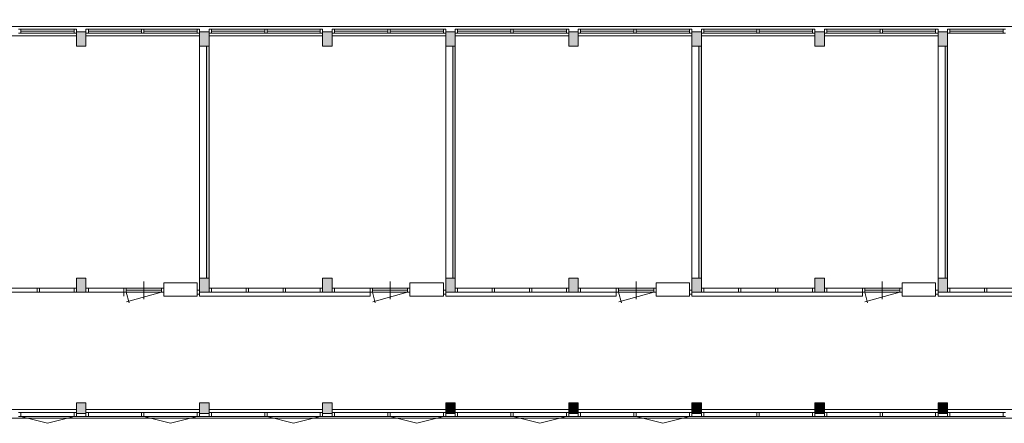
# Model space of a CAD drawing. Header units: millimetres. Extents: x 755778 to 1537169, y 90093 to 392038.
# Tile 110 of 134: x 1183206 to 1211206, y 171496 to 182976. Entities that reach past the tile are written whole.
import ezdxf

# ---------------------------------------------------------------- set-up
doc = ezdxf.new("R2010")
doc.units = ezdxf.units.MM
doc.layers.add('NIV 2OS', color=7, linetype='Continuous')

msp = doc.modelspace()

# ---------------------------------------------------------------- hatches: boundary and pattern name
at = {"layer": 'NIV 2OS', "lineweight": 5, "true_color": 0x9ea0a1}
h = msp.add_hatch(color=253, dxfattribs=at)
h.paths.add_polyline_path([(1209321.2, 182625.7), (1209591.2, 182625.7), (1209591.2, 182225.7), (1209321.2, 182225.7)])
h.paths.add_polyline_path([(1205821.2, 182625.7), (1206091.2, 182625.7), (1206091.2, 182225.7), (1205821.2, 182225.7)])
h.paths.add_polyline_path([(1202321.2, 182625.7), (1202591.2, 182625.7), (1202591.2, 182225.7), (1202321.2, 182225.7)])
h.paths.add_polyline_path([(1198821.2, 182625.7), (1199091.2, 182625.7), (1199091.2, 182225.7), (1198821.2, 182225.7)])
h.paths.add_polyline_path([(1195321.2, 182625.7), (1195591.2, 182625.7), (1195591.2, 182225.7), (1195321.2, 182225.7)])
h.paths.add_polyline_path([(1191821.2, 182625.7), (1192091.2, 182625.7), (1192091.2, 182225.7), (1191821.2, 182225.7)])
h.paths.add_polyline_path([(1188321.2, 182625.7), (1188591.2, 182625.7), (1188591.2, 182225.7), (1188321.2, 182225.7)])
h.paths.add_polyline_path([(1184821.2, 182625.7), (1185091.2, 182625.7), (1185091.2, 182225.7), (1184821.2, 182225.7)])
h.paths.add_polyline_path([(1181321.2, 182625.7), (1181591.2, 182625.7), (1181591.2, 182225.7), (1181321.2, 182225.7)])
h.paths.add_polyline_path([(1177821.2, 182625.7), (1178091.2, 182625.7), (1178091.2, 182225.7), (1177821.2, 182225.7)])
h.paths.add_polyline_path([(1174321.2, 182625.7), (1174591.2, 182625.7), (1174591.2, 182225.7), (1174321.2, 182225.7)])
h.paths.add_polyline_path([(1167063.7, 182625.7), (1167848.7, 182625.7), (1167848.7, 182225.7), (1167063.7, 182225.7)])
h.paths.add_polyline_path([(1160341.2, 182625.7), (1164711.2, 182625.7), (1164711.2, 182225.7), (1160341.2, 182225.7)])
h.paths.add_polyline_path([(1171111.2, 182625.7), (1171381.2, 182625.7), (1171381.2, 182225.7), (1171111.2, 182225.7)])
h.paths.add_polyline_path([(1170206.2, 182625.7), (1171091.2, 182625.7), (1171091.2, 182225.7), (1170206.2, 182225.7)])
h.paths.add_polyline_path([(1164106.2, 182645.7), (1164106.2, 182975.7), (1163506.2, 182975.7), (1163506.2, 182645.7)])
for points in [[(1188591.2, 182225.7), (1188521.2, 182225.7), (1188521.2, 175625.7), (1188591.2, 175625.7)], [(1195591.2, 182225.7), (1195521.2, 182225.7), (1195521.2, 175625.7), (1195591.2, 175625.7)], [(1202591.2, 182225.7), (1202521.2, 182225.7), (1202521.2, 175625.7), (1202591.2, 175625.7)], [(1209591.2, 182225.7), (1209521.2, 182225.7), (1209521.2, 175625.7), (1209591.2, 175625.7)], [(1195591.2, 175625.7), (1195321.2, 175625.7), (1195321.2, 175225.7), (1195591.2, 175225.7), (1195591.2, 175335.7)], [(1199091.2, 175625.7), (1198821.2, 175625.7), (1198821.2, 175225.7), (1199091.2, 175225.7), (1199091.2, 175335.7)], [(1202591.2, 175625.7), (1202321.2, 175625.7), (1202321.2, 175225.7), (1202591.2, 175225.7), (1202591.2, 175335.7)], [(1206091.2, 175625.7), (1205821.2, 175625.7), (1205821.2, 175225.7), (1206091.2, 175225.7), (1206091.2, 175335.7)], [(1209591.2, 175625.7), (1209321.2, 175625.7), (1209321.2, 175225.7), (1209591.2, 175225.7), (1209591.2, 175335.7)]]:
    msp.add_hatch(color=253, dxfattribs=at).paths.add_polyline_path(points)
h = msp.add_hatch(color=253, dxfattribs=at)
h.paths.add_polyline_path([(1170821.2, 175625.7), (1171091.2, 175625.7), (1171091.2, 175225.7), (1170821.2, 175225.7)])
h.paths.add_polyline_path([(1171111.2, 175625.7), (1171381.2, 175625.7), (1171381.2, 175225.7), (1171111.2, 175225.7)])
h.paths.add_polyline_path([(1181321.2, 175625.7), (1181591.2, 175625.7), (1181591.2, 175225.7), (1181321.2, 175225.7)])
h.paths.add_polyline_path([(1177821.2, 175625.7), (1178091.2, 175625.7), (1178091.2, 175225.7), (1177821.2, 175225.7)])
h.paths.add_polyline_path([(1174476.2, 177245.7), (1174476.2, 175225.7), (1174236.2, 175225.7), (1174236.2, 175625.7), (1174316.2, 175625.7), (1174316.2, 177245.7)])
h.paths.add_polyline_path([(1184821.2, 175625.7), (1185091.2, 175625.7), (1185091.2, 175225.7), (1184821.2, 175225.7)])
h.paths.add_polyline_path([(1191821.2, 175625.7), (1192091.2, 175625.7), (1192091.2, 175225.7), (1191821.2, 175225.7)])
h.paths.add_polyline_path([(1188321.2, 175625.7), (1188591.2, 175625.7), (1188591.2, 175225.7), (1188321.2, 175225.7)])
h.paths.add_polyline_path([(1181321.2, 171775.7), (1181591.2, 171775.7), (1181591.2, 172075.7), (1181321.2, 172075.7)])
h.paths.add_polyline_path([(1184821.2, 171775.7), (1185091.2, 171775.7), (1185091.2, 172075.7), (1184821.2, 172075.7)])
h.paths.add_polyline_path([(1191821.2, 171775.7), (1192091.2, 171775.7), (1192091.2, 172075.7), (1191821.2, 172075.7)])
h.paths.add_polyline_path([(1188321.2, 171775.7), (1188591.2, 171775.7), (1188591.2, 172075.7), (1188321.2, 172075.7)])
at = {"layer": 'NIV 2OS', "lineweight": 5}
for points in [[(1184821.2, 175225.7), (1185091.2, 175225.7), (1185091.2, 175625.7), (1184821.2, 175625.7)], [(1195591.2, 172075.7), (1195321.2, 172075.7), (1195321.2, 171775.7), (1195591.2, 171775.7), (1195591.2, 171807.7)], [(1198821.2, 171775.7), (1199091.2, 171775.7), (1199091.2, 172075.7), (1198821.2, 172075.7)], [(1202321.2, 171775.7), (1202591.2, 171775.7), (1202591.2, 172075.7), (1202321.2, 172075.7)], [(1206091.2, 171775.7), (1206091.2, 172075.7), (1205821.2, 172075.7), (1205821.2, 171775.7)], [(1209591.2, 172075.7), (1209321.2, 172075.7), (1209321.2, 171775.7), (1209591.2, 171775.7), (1209591.2, 171807.7)]]:
    msp.add_hatch(color=253, dxfattribs=at).paths.add_polyline_path(points)

# ---------------------------------------------------------------- linework, layer by layer
at = {"layer": 'NIV 2OS', "color": 253, "lineweight": 5, "true_color": 0x9ea0a1}
for p, q in [((1171381.2, 182785.7), (1223321.2, 182785.7)), ((1184754.2, 182707.7), (1183239.7, 182707.7)), ((1184754.2, 182650.7), (1183239.7, 182650.7)), ((1184754.2, 182593.7), (1183239.7, 182593.7)), ((1184821.2, 182625.7), (1185091.2, 182625.7)), ((1184821.2, 182225.7), (1184821.2, 182625.7)), ((1185091.2, 182625.7), (1185091.2, 182225.7)), ((1186672.7, 182707.7), (1185158.2, 182707.7)), ((1186672.7, 182650.7), (1185158.2, 182650.7)), ((1186672.7, 182593.7), (1185158.2, 182593.7)), ((1188254.2, 182707.7), (1186739.7, 182707.7)), ((1188254.2, 182650.7), (1186739.7, 182650.7)), ((1188254.2, 182593.7), (1186739.7, 182593.7)), ((1188321.2, 182625.7), (1188591.2, 182625.7)), ((1188321.2, 182225.7), (1188321.2, 182625.7)), ((1188591.2, 182625.7), (1188591.2, 182225.7)), ((1190172.7, 182707.7), (1188658.2, 182707.7)), ((1190172.7, 182650.7), (1188658.2, 182650.7)), ((1190172.7, 182593.7), (1188658.2, 182593.7)), ((1191754.2, 182707.7), (1190239.7, 182707.7)), ((1191754.2, 182650.7), (1190239.7, 182650.7)), ((1191754.2, 182593.7), (1190239.7, 182593.7)), ((1191821.2, 182625.7), (1192091.2, 182625.7)), ((1191821.2, 182225.7), (1191821.2, 182625.7)), ((1192091.2, 182625.7), (1192091.2, 182225.7)), ((1193672.7, 182707.7), (1192158.2, 182707.7)), ((1193672.7, 182650.7), (1192158.2, 182650.7)), ((1193672.7, 182593.7), (1192158.2, 182593.7)), ((1195254.2, 182707.7), (1193739.7, 182707.7)), ((1195254.2, 182650.7), (1193739.7, 182650.7)), ((1195254.2, 182593.7), (1193739.7, 182593.7)), ((1195321.2, 182625.7), (1195591.2, 182625.7)), ((1195321.2, 182225.7), (1195321.2, 182625.7)), ((1195591.2, 182625.7), (1195591.2, 182225.7)), ((1197172.7, 182707.7), (1195658.2, 182707.7)), ((1197172.7, 182650.7), (1195658.2, 182650.7)), ((1197172.7, 182593.7), (1195658.2, 182593.7)), ((1198754.2, 182707.7), (1197239.7, 182707.7)), ((1198754.2, 182650.7), (1197239.7, 182650.7)), ((1198754.2, 182593.7), (1197239.7, 182593.7)), ((1198821.2, 182625.7), (1199091.2, 182625.7)), ((1198821.2, 182225.7), (1198821.2, 182625.7)), ((1199091.2, 182625.7), (1199091.2, 182225.7)), ((1200672.7, 182707.7), (1199158.2, 182707.7)), ((1200672.7, 182650.7), (1199158.2, 182650.7)), ((1200672.7, 182593.7), (1199158.2, 182593.7)), ((1202254.2, 182707.7), (1200739.7, 182707.7)), ((1202254.2, 182650.7), (1200739.7, 182650.7)), ((1202254.2, 182593.7), (1200739.7, 182593.7)), ((1202321.2, 182625.7), (1202591.2, 182625.7)), ((1202321.2, 182225.7), (1202321.2, 182625.7)), ((1202591.2, 182625.7), (1202591.2, 182225.7)), ((1204172.7, 182707.7), (1202658.2, 182707.7)), ((1204172.7, 182650.7), (1202658.2, 182650.7)), ((1204172.7, 182593.7), (1202658.2, 182593.7)), ((1205754.2, 182707.7), (1204239.7, 182707.7)), ((1205754.2, 182650.7), (1204239.7, 182650.7)), ((1205754.2, 182593.7), (1204239.7, 182593.7)), ((1205821.2, 182625.7), (1206091.2, 182625.7)), ((1205821.2, 182225.7), (1205821.2, 182625.7)), ((1206091.2, 182625.7), (1206091.2, 182225.7)), ((1207672.7, 182707.7), (1206158.2, 182707.7)), ((1207672.7, 182650.7), (1206158.2, 182650.7)), ((1207672.7, 182593.7), (1206158.2, 182593.7)), ((1209254.2, 182707.7), (1207739.7, 182707.7)), ((1209254.2, 182650.7), (1207739.7, 182650.7)), ((1209254.2, 182593.7), (1207739.7, 182593.7)), ((1209321.2, 182625.7), (1209591.2, 182625.7)), ((1209321.2, 182225.7), (1209321.2, 182625.7)), ((1209591.2, 182625.7), (1209591.2, 182225.7)), ((1211172.7, 182707.7), (1209658.2, 182707.7)), ((1211172.7, 182650.7), (1209658.2, 182650.7)), ((1211172.7, 182593.7), (1209658.2, 182593.7)), ((1181591.2, 182515.7), (1184821.2, 182515.7)), ((1185091.2, 182515.7), (1188321.2, 182515.7)), ((1188591.2, 182515.7), (1191821.2, 182515.7)), ((1192091.2, 182515.7), (1195321.2, 182515.7)), ((1195591.2, 182515.7), (1198821.2, 182515.7)), ((1199091.2, 182515.7), (1202321.2, 182515.7)), ((1202591.2, 182515.7), (1205821.2, 182515.7)), ((1206091.2, 182515.7), (1209321.2, 182515.7)), ((1185091.2, 182225.7), (1184821.2, 182225.7)), ((1188591.2, 182225.7), (1188321.2, 182225.7)), ((1188521.2, 182225.7), (1188321.2, 182225.7)), ((1188321.2, 182225.7), (1188321.2, 175625.7)), ((1188521.2, 175625.7), (1188521.2, 182225.7)), ((1188591.2, 182225.7), (1188591.2, 175625.7)), ((1192091.2, 182225.7), (1191821.2, 182225.7)), ((1195591.2, 182225.7), (1195321.2, 182225.7)), ((1195521.2, 182225.7), (1195321.2, 182225.7)), ((1195321.2, 182225.7), (1195321.2, 175625.7)), ((1195521.2, 175625.7), (1195521.2, 182225.7)), ((1195591.2, 182225.7), (1195591.2, 175625.7)), ((1199091.2, 182225.7), (1198821.2, 182225.7)), ((1202591.2, 182225.7), (1202321.2, 182225.7)), ((1202521.2, 182225.7), (1202321.2, 182225.7)), ((1202321.2, 182225.7), (1202321.2, 175625.7)), ((1202521.2, 175625.7), (1202521.2, 182225.7)), ((1202591.2, 182225.7), (1202591.2, 175625.7)), ((1206091.2, 182225.7), (1205821.2, 182225.7)), ((1209591.2, 182225.7), (1209321.2, 182225.7)), ((1209521.2, 182225.7), (1209321.2, 182225.7)), ((1209321.2, 182225.7), (1209321.2, 175625.7)), ((1209521.2, 175625.7), (1209521.2, 182225.7)), ((1209591.2, 182225.7), (1209591.2, 175625.7)), ((1184821.2, 175625.7), (1185091.2, 175625.7)), ((1184821.2, 175225.7), (1184821.2, 175625.7)), ((1184821.2, 175225.7), (1184821.2, 175625.7)), ((1184821.2, 175625.7), (1185091.2, 175625.7)), ((1185091.2, 175625.7), (1185091.2, 175225.7)), ((1185091.2, 175625.7), (1185091.2, 175225.7)), ((1188321.2, 175625.7), (1188591.2, 175625.7)), ((1188321.2, 175225.7), (1188321.2, 175625.7)), ((1188321.2, 175225.7), (1188321.2, 175625.7)), ((1188321.2, 175625.7), (1188591.2, 175625.7)), ((1188321.2, 175625.7), (1188521.2, 175625.7)), ((1188591.2, 175625.7), (1188591.2, 175225.7)), ((1188591.2, 175625.7), (1188591.2, 175225.7)), ((1191821.2, 175625.7), (1192091.2, 175625.7)), ((1191821.2, 175225.7), (1191821.2, 175625.7)), ((1191821.2, 175225.7), (1191821.2, 175625.7)), ((1191821.2, 175625.7), (1192091.2, 175625.7)), ((1192091.2, 175625.7), (1192091.2, 175225.7)), ((1192091.2, 175625.7), (1192091.2, 175225.7)), ((1195321.2, 175625.7), (1195591.2, 175625.7)), ((1195321.2, 175225.7), (1195321.2, 175625.7)), ((1195321.2, 175225.7), (1195321.2, 175625.7)), ((1195321.2, 175625.7), (1195591.2, 175625.7)), ((1195321.2, 175625.7), (1195521.2, 175625.7)), ((1195591.2, 175625.7), (1195591.2, 175225.7)), ((1195591.2, 175625.7), (1195591.2, 175225.7)), ((1198821.2, 175625.7), (1199091.2, 175625.7)), ((1198821.2, 175225.7), (1198821.2, 175625.7)), ((1198821.2, 175225.7), (1198821.2, 175625.7)), ((1198821.2, 175625.7), (1199091.2, 175625.7)), ((1199091.2, 175625.7), (1199091.2, 175225.7)), ((1199091.2, 175625.7), (1199091.2, 175225.7)), ((1202321.2, 175625.7), (1202591.2, 175625.7)), ((1202321.2, 175225.7), (1202321.2, 175625.7)), ((1202321.2, 175225.7), (1202321.2, 175625.7)), ((1202321.2, 175625.7), (1202591.2, 175625.7)), ((1202321.2, 175625.7), (1202521.2, 175625.7)), ((1202591.2, 175625.7), (1202591.2, 175225.7)), ((1202591.2, 175625.7), (1202591.2, 175225.7)), ((1205821.2, 175625.7), (1206091.2, 175625.7)), ((1205821.2, 175225.7), (1205821.2, 175625.7)), ((1205821.2, 175225.7), (1205821.2, 175625.7)), ((1205821.2, 175625.7), (1206091.2, 175625.7)), ((1206091.2, 175625.7), (1206091.2, 175225.7)), ((1206091.2, 175625.7), (1206091.2, 175225.7)), ((1209321.2, 175625.7), (1209591.2, 175625.7)), ((1209321.2, 175225.7), (1209321.2, 175625.7)), ((1209321.2, 175225.7), (1209321.2, 175625.7)), ((1209321.2, 175625.7), (1209591.2, 175625.7)), ((1209321.2, 175625.7), (1209521.2, 175625.7)), ((1209591.2, 175625.7), (1209591.2, 175225.7)), ((1209591.2, 175625.7), (1209591.2, 175225.7)), ((1182713.2, 175335.7), (1183700.2, 175335.7)), ((1183767.2, 175335.7), (1184754.2, 175335.7)), ((1185158.2, 175335.7), (1186170.2, 175335.7)), ((1186170.2, 175115.7), (1186170.2, 175335.7)), ((1187237.2, 175335.7), (1186237.2, 175335.7)), ((1186737.2, 175028.7), (1186737.2, 175528.7)), ((1187304.2, 175115.7), (1187304.2, 175495.7)), ((1187304.2, 175495.7), (1188254.2, 175495.7)), ((1188254.2, 175495.7), (1188254.2, 175115.7)), ((1188591.2, 175335.7), (1188591.2, 175225.7)), ((1188658.2, 175335.7), (1189646.2, 175335.7)), ((1189713.2, 175335.7), (1190700.2, 175335.7)), ((1190767.2, 175335.7), (1191754.2, 175335.7)), ((1192158.2, 175335.7), (1193170.2, 175335.7)), ((1193170.2, 175115.7), (1193170.2, 175335.7)), ((1194237.2, 175335.7), (1193237.2, 175335.7)), ((1193737.2, 175028.7), (1193737.2, 175528.7)), ((1194304.2, 175115.7), (1194304.2, 175495.7)), ((1194304.2, 175495.7), (1195254.2, 175495.7)), ((1195254.2, 175495.7), (1195254.2, 175115.7)), ((1195591.2, 175335.7), (1195591.2, 175225.7)), ((1195658.2, 175335.7), (1196646.2, 175335.7)), ((1196713.2, 175335.7), (1197700.2, 175335.7)), ((1197767.2, 175335.7), (1198754.2, 175335.7)), ((1199158.2, 175335.7), (1200170.2, 175335.7)), ((1200170.2, 175115.7), (1200170.2, 175335.7)), ((1201237.2, 175335.7), (1200237.2, 175335.7)), ((1200737.2, 175028.7), (1200737.2, 175528.7)), ((1201304.2, 175115.7), (1201304.2, 175495.7)), ((1201304.2, 175495.7), (1202254.2, 175495.7)), ((1202254.2, 175495.7), (1202254.2, 175115.7)), ((1202591.2, 175335.7), (1202591.2, 175225.7)), ((1202658.2, 175335.7), (1203646.2, 175335.7)), ((1203713.2, 175335.7), (1204700.2, 175335.7)), ((1204767.2, 175335.7), (1205754.2, 175335.7)), ((1206158.2, 175335.7), (1207170.2, 175335.7)), ((1207170.2, 175115.7), (1207170.2, 175335.7)), ((1208237.2, 175335.7), (1207237.2, 175335.7)), ((1207737.2, 175028.7), (1207737.2, 175528.7)), ((1208304.2, 175115.7), (1208304.2, 175495.7)), ((1208304.2, 175495.7), (1209254.2, 175495.7)), ((1209254.2, 175495.7), (1209254.2, 175115.7)), ((1209591.2, 175335.7), (1209591.2, 175225.7)), ((1209658.2, 175335.7), (1210646.2, 175335.7)), ((1210713.2, 175335.7), (1211700.2, 175335.7)), ((1182713.2, 175221.7), (1183700.2, 175221.7)), ((1183767.2, 175221.7), (1184754.2, 175221.7)), ((1185091.2, 175225.7), (1184821.2, 175225.7)), ((1185091.2, 175225.7), (1184821.2, 175225.7)), ((1185158.2, 175221.7), (1186170.2, 175221.7)), ((1187237.2, 175278.7), (1186237.2, 175278.7)), ((1186237.2, 175221.7), (1186317.5, 174921.9)), ((1187237.2, 175221.7), (1186237.2, 175221.7)), ((1187237.2, 175221.7), (1186244.2, 174955.7)), ((1188254.2, 175115.7), (1187304.2, 175115.7)), ((1188591.2, 175225.7), (1188321.2, 175225.7)), ((1188321.2, 175225.7), (1188321.2, 175115.7)), ((1188591.2, 175225.7), (1188321.2, 175225.7)), ((1188591.2, 175225.7), (1188321.2, 175225.7)), ((1188321.2, 175115.7), (1193170.2, 175115.7)), ((1188658.2, 175221.7), (1189646.2, 175221.7)), ((1189713.2, 175221.7), (1190700.2, 175221.7)), ((1190767.2, 175221.7), (1191754.2, 175221.7)), ((1192091.2, 175225.7), (1191821.2, 175225.7)), ((1192091.2, 175225.7), (1191821.2, 175225.7)), ((1192158.2, 175221.7), (1193170.2, 175221.7)), ((1194237.2, 175278.7), (1193237.2, 175278.7)), ((1193237.2, 175221.7), (1193317.5, 174921.9)), ((1194237.2, 175221.7), (1193237.2, 175221.7)), ((1194237.2, 175221.7), (1193244.2, 174955.7)), ((1195254.2, 175115.7), (1194304.2, 175115.7)), ((1195321.2, 175225.7), (1195321.2, 175115.7)), ((1195591.2, 175225.7), (1195321.2, 175225.7)), ((1195591.2, 175225.7), (1195321.2, 175225.7)), ((1195591.2, 175225.7), (1195321.2, 175225.7)), ((1195321.2, 175115.7), (1200170.2, 175115.7)), ((1195658.2, 175221.7), (1196646.2, 175221.7)), ((1196713.2, 175221.7), (1197700.2, 175221.7)), ((1197767.2, 175221.7), (1198754.2, 175221.7)), ((1199091.2, 175225.7), (1198821.2, 175225.7)), ((1199091.2, 175225.7), (1198821.2, 175225.7)), ((1199158.2, 175221.7), (1200170.2, 175221.7)), ((1201237.2, 175278.7), (1200237.2, 175278.7)), ((1200237.2, 175221.7), (1200317.5, 174921.9)), ((1201237.2, 175221.7), (1200237.2, 175221.7)), ((1201237.2, 175221.7), (1200244.2, 174955.7)), ((1202254.2, 175115.7), (1201304.2, 175115.7)), ((1202321.2, 175225.7), (1202321.2, 175115.7)), ((1202591.2, 175225.7), (1202321.2, 175225.7)), ((1202591.2, 175225.7), (1202321.2, 175225.7)), ((1202591.2, 175225.7), (1202321.2, 175225.7)), ((1202321.2, 175115.7), (1207170.2, 175115.7)), ((1202658.2, 175221.7), (1203646.2, 175221.7)), ((1203713.2, 175221.7), (1204700.2, 175221.7)), ((1204767.2, 175221.7), (1205754.2, 175221.7)), ((1206091.2, 175225.7), (1205821.2, 175225.7)), ((1206091.2, 175225.7), (1205821.2, 175225.7)), ((1206158.2, 175221.7), (1207170.2, 175221.7)), ((1208237.2, 175278.7), (1207237.2, 175278.7)), ((1207237.2, 175221.7), (1207317.5, 174921.9)), ((1208237.2, 175221.7), (1207237.2, 175221.7)), ((1208237.2, 175221.7), (1207244.2, 174955.7)), ((1209254.2, 175115.7), (1208304.2, 175115.7)), ((1209591.2, 175225.7), (1209321.2, 175225.7)), ((1209321.2, 175225.7), (1209321.2, 175115.7)), ((1209591.2, 175225.7), (1209321.2, 175225.7)), ((1209591.2, 175225.7), (1209321.2, 175225.7)), ((1209321.2, 175115.7), (1214170.2, 175115.7)), ((1209658.2, 175221.7), (1210646.2, 175221.7)), ((1210713.2, 175221.7), (1211700.2, 175221.7)), ((1185091.2, 172075.7), (1184821.2, 172075.7)), ((1184821.2, 172075.7), (1184821.2, 171775.7)), ((1185091.2, 171775.7), (1185091.2, 172075.7)), ((1188591.2, 172075.7), (1188321.2, 172075.7)), ((1188321.2, 172075.7), (1188321.2, 171775.7)), ((1188591.2, 171775.7), (1188591.2, 172075.7)), ((1192091.2, 172075.7), (1191821.2, 172075.7)), ((1191821.2, 172075.7), (1191821.2, 171775.7)), ((1192091.2, 171775.7), (1192091.2, 172075.7)), ((1195591.2, 172075.7), (1195321.2, 172075.7)), ((1195321.2, 172075.7), (1195321.2, 171775.7)), ((1195591.2, 171775.7), (1195591.2, 172075.7)), ((1199091.2, 172075.7), (1198821.2, 172075.7)), ((1198821.2, 172075.7), (1198821.2, 171775.7)), ((1199091.2, 171775.7), (1199091.2, 172075.7)), ((1202591.2, 172075.7), (1202321.2, 172075.7)), ((1202321.2, 172075.7), (1202321.2, 171775.7)), ((1202591.2, 171775.7), (1202591.2, 172075.7)), ((1206091.2, 172075.7), (1205821.2, 172075.7)), ((1205821.2, 172075.7), (1205821.2, 171775.7)), ((1206091.2, 171775.7), (1206091.2, 172075.7)), ((1209591.2, 172075.7), (1209321.2, 172075.7)), ((1209321.2, 172075.7), (1209321.2, 171775.7)), ((1209591.2, 171775.7), (1209591.2, 172075.7)), ((1219821.2, 171640.7), (1163821.2, 171640.7)), ((1181591.2, 171885.7), (1184821.2, 171885.7)), ((1184754.2, 171807.7), (1183239.7, 171807.7)), ((1184956.2, 171693.7), (1183239.7, 171693.7)), ((1184821.2, 171775.7), (1185091.2, 171775.7)), ((1186672.7, 171693.7), (1184956.2, 171693.7)), ((1185091.2, 171885.7), (1188321.2, 171885.7)), ((1186672.7, 171807.7), (1185158.2, 171807.7)), ((1188254.2, 171807.7), (1186739.7, 171807.7)), ((1188456.2, 171693.7), (1186739.7, 171693.7)), ((1188321.2, 171775.7), (1188591.2, 171775.7)), ((1190172.7, 171693.7), (1188456.2, 171693.7)), ((1188591.2, 171885.7), (1191821.2, 171885.7)), ((1190172.7, 171807.7), (1188658.2, 171807.7)), ((1191754.2, 171807.7), (1190239.7, 171807.7)), ((1191956.2, 171693.7), (1190239.7, 171693.7)), ((1191821.2, 171775.7), (1192091.2, 171775.7)), ((1193672.7, 171693.7), (1191956.2, 171693.7)), ((1192091.2, 171885.7), (1195321.2, 171885.7)), ((1193672.7, 171807.7), (1192158.2, 171807.7)), ((1195254.2, 171807.7), (1193739.7, 171807.7)), ((1195456.2, 171693.7), (1193739.7, 171693.7)), ((1195321.2, 171775.7), (1195591.2, 171775.7)), ((1197172.7, 171693.7), (1195456.2, 171693.7)), ((1195591.2, 171885.7), (1198821.2, 171885.7)), ((1197172.7, 171807.7), (1195658.2, 171807.7)), ((1198754.2, 171807.7), (1197239.7, 171807.7)), ((1198956.2, 171693.7), (1197239.7, 171693.7)), ((1198821.2, 171775.7), (1199091.2, 171775.7)), ((1200672.7, 171693.7), (1198956.2, 171693.7)), ((1199091.2, 171885.7), (1202321.2, 171885.7)), ((1200672.7, 171807.7), (1199158.2, 171807.7)), ((1202254.2, 171807.7), (1200739.7, 171807.7)), ((1202456.2, 171693.7), (1200739.7, 171693.7)), ((1202321.2, 171775.7), (1202591.2, 171775.7)), ((1204172.7, 171693.7), (1202456.2, 171693.7)), ((1202591.2, 171885.7), (1205821.2, 171885.7)), ((1204172.7, 171807.7), (1202658.2, 171807.7)), ((1205754.2, 171807.7), (1204239.7, 171807.7)), ((1205956.2, 171693.7), (1204239.7, 171693.7)), ((1205821.2, 171775.7), (1206091.2, 171775.7)), ((1207672.7, 171693.7), (1205956.2, 171693.7)), ((1206091.2, 171885.7), (1209321.2, 171885.7)), ((1207672.7, 171807.7), (1206158.2, 171807.7)), ((1209254.2, 171807.7), (1207739.7, 171807.7)), ((1209456.2, 171693.7), (1207739.7, 171693.7)), ((1209321.2, 171775.7), (1209591.2, 171775.7)), ((1211172.7, 171693.7), (1209456.2, 171693.7)), ((1209591.2, 171885.7), (1212821.2, 171885.7)), ((1211172.7, 171807.7), (1209658.2, 171807.7))]:
    msp.add_line(p, q, dxfattribs=at)
at = {"layer": 'NIV 2OS', "color": 253, "linetype": 'ByBlock', "lineweight": 5, "true_color": 0x9ea0a1}
for p, q in [((1183239.7, 182707.7), (1183172.7, 182707.7)), ((1183172.7, 182593.7), (1183239.7, 182593.7)), ((1183239.7, 182707.7), (1183239.7, 182593.7)), ((1184821.2, 182707.7), (1184754.2, 182707.7)), ((1184754.2, 182707.7), (1184754.2, 182593.7)), ((1184754.2, 182593.7), (1184821.2, 182593.7)), ((1184821.2, 182707.7), (1184821.2, 182593.7)), ((1185158.2, 182707.7), (1185091.2, 182707.7)), ((1185091.2, 182707.7), (1185091.2, 182593.7)), ((1185091.2, 182593.7), (1185158.2, 182593.7)), ((1185158.2, 182707.7), (1185158.2, 182593.7)), ((1186739.7, 182707.7), (1186672.7, 182707.7)), ((1186672.7, 182707.7), (1186672.7, 182593.7)), ((1186672.7, 182593.7), (1186739.7, 182593.7)), ((1186739.7, 182707.7), (1186739.7, 182593.7)), ((1188321.2, 182707.7), (1188254.2, 182707.7)), ((1188254.2, 182707.7), (1188254.2, 182593.7)), ((1188254.2, 182593.7), (1188321.2, 182593.7)), ((1188321.2, 182707.7), (1188321.2, 182593.7)), ((1188658.2, 182707.7), (1188591.2, 182707.7)), ((1188591.2, 182707.7), (1188591.2, 182593.7)), ((1188591.2, 182593.7), (1188658.2, 182593.7)), ((1188658.2, 182707.7), (1188658.2, 182593.7)), ((1190239.7, 182707.7), (1190172.7, 182707.7)), ((1190172.7, 182707.7), (1190172.7, 182593.7)), ((1190172.7, 182593.7), (1190239.7, 182593.7)), ((1190239.7, 182707.7), (1190239.7, 182593.7)), ((1191821.2, 182707.7), (1191754.2, 182707.7)), ((1191754.2, 182707.7), (1191754.2, 182593.7)), ((1191754.2, 182593.7), (1191821.2, 182593.7)), ((1191821.2, 182707.7), (1191821.2, 182593.7)), ((1192158.2, 182707.7), (1192091.2, 182707.7)), ((1192091.2, 182707.7), (1192091.2, 182593.7)), ((1192091.2, 182593.7), (1192158.2, 182593.7)), ((1192158.2, 182707.7), (1192158.2, 182593.7)), ((1193739.7, 182707.7), (1193672.7, 182707.7)), ((1193672.7, 182707.7), (1193672.7, 182593.7)), ((1193672.7, 182593.7), (1193739.7, 182593.7)), ((1193739.7, 182707.7), (1193739.7, 182593.7)), ((1195321.2, 182707.7), (1195254.2, 182707.7)), ((1195254.2, 182707.7), (1195254.2, 182593.7)), ((1195254.2, 182593.7), (1195321.2, 182593.7)), ((1195321.2, 182707.7), (1195321.2, 182593.7)), ((1195658.2, 182707.7), (1195591.2, 182707.7)), ((1195591.2, 182707.7), (1195591.2, 182593.7)), ((1195591.2, 182593.7), (1195658.2, 182593.7)), ((1195658.2, 182707.7), (1195658.2, 182593.7)), ((1197239.7, 182707.7), (1197172.7, 182707.7)), ((1197172.7, 182707.7), (1197172.7, 182593.7)), ((1197172.7, 182593.7), (1197239.7, 182593.7)), ((1197239.7, 182707.7), (1197239.7, 182593.7)), ((1198821.2, 182707.7), (1198754.2, 182707.7)), ((1198754.2, 182707.7), (1198754.2, 182593.7)), ((1198754.2, 182593.7), (1198821.2, 182593.7)), ((1198821.2, 182707.7), (1198821.2, 182593.7)), ((1199158.2, 182707.7), (1199091.2, 182707.7)), ((1199091.2, 182707.7), (1199091.2, 182593.7)), ((1199091.2, 182593.7), (1199158.2, 182593.7)), ((1199158.2, 182707.7), (1199158.2, 182593.7)), ((1200739.7, 182707.7), (1200672.7, 182707.7)), ((1200672.7, 182707.7), (1200672.7, 182593.7)), ((1200672.7, 182593.7), (1200739.7, 182593.7)), ((1200739.7, 182707.7), (1200739.7, 182593.7)), ((1202321.2, 182707.7), (1202254.2, 182707.7)), ((1202254.2, 182707.7), (1202254.2, 182593.7)), ((1202254.2, 182593.7), (1202321.2, 182593.7)), ((1202321.2, 182707.7), (1202321.2, 182593.7)), ((1202658.2, 182707.7), (1202591.2, 182707.7)), ((1202591.2, 182707.7), (1202591.2, 182593.7)), ((1202591.2, 182593.7), (1202658.2, 182593.7)), ((1202658.2, 182707.7), (1202658.2, 182593.7)), ((1204239.7, 182707.7), (1204172.7, 182707.7)), ((1204172.7, 182707.7), (1204172.7, 182593.7)), ((1204172.7, 182593.7), (1204239.7, 182593.7)), ((1204239.7, 182707.7), (1204239.7, 182593.7)), ((1205821.2, 182707.7), (1205754.2, 182707.7)), ((1205754.2, 182707.7), (1205754.2, 182593.7)), ((1205754.2, 182593.7), (1205821.2, 182593.7)), ((1205821.2, 182707.7), (1205821.2, 182593.7)), ((1206158.2, 182707.7), (1206091.2, 182707.7)), ((1206091.2, 182707.7), (1206091.2, 182593.7)), ((1206091.2, 182593.7), (1206158.2, 182593.7)), ((1206158.2, 182707.7), (1206158.2, 182593.7)), ((1207739.7, 182707.7), (1207672.7, 182707.7)), ((1207672.7, 182707.7), (1207672.7, 182593.7)), ((1207672.7, 182593.7), (1207739.7, 182593.7)), ((1207739.7, 182707.7), (1207739.7, 182593.7)), ((1209321.2, 182707.7), (1209254.2, 182707.7)), ((1209254.2, 182707.7), (1209254.2, 182593.7)), ((1209254.2, 182593.7), (1209321.2, 182593.7)), ((1209321.2, 182707.7), (1209321.2, 182593.7)), ((1209658.2, 182707.7), (1209591.2, 182707.7)), ((1209591.2, 182707.7), (1209591.2, 182593.7)), ((1209591.2, 182593.7), (1209658.2, 182593.7)), ((1209658.2, 182707.7), (1209658.2, 182593.7)), ((1211239.7, 182707.7), (1211172.7, 182707.7)), ((1211172.7, 182707.7), (1211172.7, 182593.7)), ((1211172.7, 182593.7), (1211239.7, 182593.7)), ((1183767.2, 175335.7), (1183700.2, 175335.7)), ((1183700.2, 175221.7), (1183700.2, 175335.7)), ((1183767.2, 175221.7), (1183767.2, 175335.7)), ((1184821.2, 175335.7), (1184754.2, 175335.7)), ((1184754.2, 175221.7), (1184754.2, 175335.7)), ((1184821.2, 175221.7), (1184821.2, 175335.7)), ((1185158.2, 175335.7), (1185091.2, 175335.7)), ((1185091.2, 175335.7), (1185091.2, 175221.7)), ((1185158.2, 175335.7), (1185158.2, 175221.7)), ((1186237.2, 175335.7), (1186170.2, 175335.7)), ((1186170.2, 175335.7), (1186170.2, 175221.7)), ((1186237.2, 175335.7), (1186237.2, 175221.7)), ((1187304.2, 175335.7), (1187237.2, 175335.7)), ((1187237.2, 175335.7), (1187237.2, 175221.7)), ((1187304.2, 175335.7), (1187304.2, 175221.7)), ((1188658.2, 175335.7), (1188591.2, 175335.7)), ((1188591.2, 175221.7), (1188591.2, 175335.7)), ((1188658.2, 175221.7), (1188658.2, 175335.7)), ((1189713.2, 175335.7), (1189646.2, 175335.7)), ((1189646.2, 175221.7), (1189646.2, 175335.7)), ((1189713.2, 175221.7), (1189713.2, 175335.7)), ((1190767.2, 175335.7), (1190700.2, 175335.7)), ((1190700.2, 175221.7), (1190700.2, 175335.7)), ((1190767.2, 175221.7), (1190767.2, 175335.7)), ((1191821.2, 175335.7), (1191754.2, 175335.7)), ((1191754.2, 175221.7), (1191754.2, 175335.7)), ((1191821.2, 175221.7), (1191821.2, 175335.7)), ((1192158.2, 175335.7), (1192091.2, 175335.7)), ((1192091.2, 175335.7), (1192091.2, 175221.7)), ((1192158.2, 175335.7), (1192158.2, 175221.7)), ((1193237.2, 175335.7), (1193170.2, 175335.7)), ((1193170.2, 175335.7), (1193170.2, 175221.7)), ((1193237.2, 175335.7), (1193237.2, 175221.7)), ((1194304.2, 175335.7), (1194237.2, 175335.7)), ((1194237.2, 175335.7), (1194237.2, 175221.7)), ((1194304.2, 175335.7), (1194304.2, 175221.7)), ((1195658.2, 175335.7), (1195591.2, 175335.7)), ((1195591.2, 175221.7), (1195591.2, 175335.7)), ((1195658.2, 175221.7), (1195658.2, 175335.7)), ((1196713.2, 175335.7), (1196646.2, 175335.7)), ((1196646.2, 175221.7), (1196646.2, 175335.7)), ((1196713.2, 175221.7), (1196713.2, 175335.7)), ((1197767.2, 175335.7), (1197700.2, 175335.7)), ((1197700.2, 175221.7), (1197700.2, 175335.7)), ((1197767.2, 175221.7), (1197767.2, 175335.7)), ((1198821.2, 175335.7), (1198754.2, 175335.7)), ((1198754.2, 175221.7), (1198754.2, 175335.7)), ((1198821.2, 175221.7), (1198821.2, 175335.7)), ((1199158.2, 175335.7), (1199091.2, 175335.7)), ((1199091.2, 175335.7), (1199091.2, 175221.7)), ((1199158.2, 175335.7), (1199158.2, 175221.7)), ((1200237.2, 175335.7), (1200170.2, 175335.7)), ((1200170.2, 175335.7), (1200170.2, 175221.7)), ((1200237.2, 175335.7), (1200237.2, 175221.7)), ((1201304.2, 175335.7), (1201237.2, 175335.7)), ((1201237.2, 175335.7), (1201237.2, 175221.7)), ((1201304.2, 175335.7), (1201304.2, 175221.7)), ((1202658.2, 175335.7), (1202591.2, 175335.7)), ((1202591.2, 175221.7), (1202591.2, 175335.7)), ((1202658.2, 175221.7), (1202658.2, 175335.7)), ((1203713.2, 175335.7), (1203646.2, 175335.7)), ((1203646.2, 175221.7), (1203646.2, 175335.7)), ((1203713.2, 175221.7), (1203713.2, 175335.7)), ((1204767.2, 175335.7), (1204700.2, 175335.7)), ((1204700.2, 175221.7), (1204700.2, 175335.7)), ((1204767.2, 175221.7), (1204767.2, 175335.7)), ((1205821.2, 175335.7), (1205754.2, 175335.7)), ((1205754.2, 175221.7), (1205754.2, 175335.7)), ((1205821.2, 175221.7), (1205821.2, 175335.7)), ((1206158.2, 175335.7), (1206091.2, 175335.7)), ((1206091.2, 175335.7), (1206091.2, 175221.7)), ((1206158.2, 175335.7), (1206158.2, 175221.7)), ((1207237.2, 175335.7), (1207170.2, 175335.7)), ((1207170.2, 175335.7), (1207170.2, 175221.7)), ((1207237.2, 175335.7), (1207237.2, 175221.7)), ((1208304.2, 175335.7), (1208237.2, 175335.7)), ((1208237.2, 175335.7), (1208237.2, 175221.7)), ((1208304.2, 175335.7), (1208304.2, 175221.7)), ((1209658.2, 175335.7), (1209591.2, 175335.7)), ((1209591.2, 175221.7), (1209591.2, 175335.7)), ((1209658.2, 175221.7), (1209658.2, 175335.7)), ((1210713.2, 175335.7), (1210646.2, 175335.7)), ((1210646.2, 175221.7), (1210646.2, 175335.7)), ((1210713.2, 175221.7), (1210713.2, 175335.7)), ((1183700.2, 175221.7), (1183767.2, 175221.7)), ((1184754.2, 175221.7), (1184821.2, 175221.7)), ((1185091.2, 175221.7), (1185158.2, 175221.7)), ((1186170.2, 175221.7), (1186237.2, 175221.7)), ((1187237.2, 175221.7), (1187304.2, 175221.7)), ((1188321.2, 175279.7), (1188254.2, 175279.7)), ((1188254.2, 175279.7), (1188254.2, 175165.7)), ((1188254.2, 175165.7), (1188321.2, 175165.7)), ((1188321.2, 175279.7), (1188321.2, 175165.7)), ((1188591.2, 175221.7), (1188658.2, 175221.7)), ((1189646.2, 175221.7), (1189713.2, 175221.7)), ((1190700.2, 175221.7), (1190767.2, 175221.7)), ((1191754.2, 175221.7), (1191821.2, 175221.7)), ((1192091.2, 175221.7), (1192158.2, 175221.7)), ((1193170.2, 175221.7), (1193237.2, 175221.7)), ((1194237.2, 175221.7), (1194304.2, 175221.7)), ((1195321.2, 175279.7), (1195254.2, 175279.7)), ((1195254.2, 175279.7), (1195254.2, 175165.7)), ((1195254.2, 175165.7), (1195321.2, 175165.7)), ((1195321.2, 175279.7), (1195321.2, 175165.7)), ((1195591.2, 175221.7), (1195658.2, 175221.7)), ((1196646.2, 175221.7), (1196713.2, 175221.7)), ((1197700.2, 175221.7), (1197767.2, 175221.7)), ((1198754.2, 175221.7), (1198821.2, 175221.7)), ((1199091.2, 175221.7), (1199158.2, 175221.7)), ((1200170.2, 175221.7), (1200237.2, 175221.7)), ((1201237.2, 175221.7), (1201304.2, 175221.7)), ((1202321.2, 175279.7), (1202254.2, 175279.7)), ((1202254.2, 175279.7), (1202254.2, 175165.7)), ((1202254.2, 175165.7), (1202321.2, 175165.7)), ((1202321.2, 175279.7), (1202321.2, 175165.7)), ((1202591.2, 175221.7), (1202658.2, 175221.7)), ((1203646.2, 175221.7), (1203713.2, 175221.7)), ((1204700.2, 175221.7), (1204767.2, 175221.7)), ((1205754.2, 175221.7), (1205821.2, 175221.7)), ((1206091.2, 175221.7), (1206158.2, 175221.7)), ((1207170.2, 175221.7), (1207237.2, 175221.7)), ((1208237.2, 175221.7), (1208304.2, 175221.7)), ((1209321.2, 175279.7), (1209254.2, 175279.7)), ((1209254.2, 175279.7), (1209254.2, 175165.7)), ((1209254.2, 175165.7), (1209321.2, 175165.7)), ((1209321.2, 175279.7), (1209321.2, 175165.7)), ((1209591.2, 175221.7), (1209658.2, 175221.7)), ((1210646.2, 175221.7), (1210713.2, 175221.7)), ((1183239.7, 171807.7), (1183172.7, 171807.7)), ((1183172.7, 171693.7), (1183239.7, 171693.7)), ((1183239.7, 171807.7), (1183239.7, 171693.7)), ((1184821.2, 171807.7), (1184754.2, 171807.7)), ((1184754.2, 171807.7), (1184754.2, 171693.7)), ((1184754.2, 171693.7), (1184821.2, 171693.7)), ((1184821.2, 171807.7), (1184821.2, 171693.7)), ((1185158.2, 171807.7), (1185091.2, 171807.7)), ((1185091.2, 171807.7), (1185091.2, 171693.7)), ((1185091.2, 171693.7), (1185158.2, 171693.7)), ((1185158.2, 171807.7), (1185158.2, 171693.7)), ((1186739.7, 171807.7), (1186672.7, 171807.7)), ((1186672.7, 171807.7), (1186672.7, 171693.7)), ((1186672.7, 171693.7), (1186739.7, 171693.7)), ((1186739.7, 171807.7), (1186739.7, 171693.7)), ((1188321.2, 171807.7), (1188254.2, 171807.7)), ((1188254.2, 171807.7), (1188254.2, 171693.7)), ((1188254.2, 171693.7), (1188321.2, 171693.7)), ((1188321.2, 171807.7), (1188321.2, 171693.7)), ((1188658.2, 171807.7), (1188591.2, 171807.7)), ((1188591.2, 171807.7), (1188591.2, 171693.7)), ((1188591.2, 171693.7), (1188658.2, 171693.7)), ((1188658.2, 171807.7), (1188658.2, 171693.7)), ((1190239.7, 171807.7), (1190172.7, 171807.7)), ((1190172.7, 171807.7), (1190172.7, 171693.7)), ((1190172.7, 171693.7), (1190239.7, 171693.7)), ((1190239.7, 171807.7), (1190239.7, 171693.7)), ((1191821.2, 171807.7), (1191754.2, 171807.7)), ((1191754.2, 171807.7), (1191754.2, 171693.7)), ((1191754.2, 171693.7), (1191821.2, 171693.7)), ((1191821.2, 171807.7), (1191821.2, 171693.7)), ((1192158.2, 171807.7), (1192091.2, 171807.7)), ((1192091.2, 171807.7), (1192091.2, 171693.7)), ((1192091.2, 171693.7), (1192158.2, 171693.7)), ((1192158.2, 171807.7), (1192158.2, 171693.7)), ((1193739.7, 171807.7), (1193672.7, 171807.7)), ((1193672.7, 171807.7), (1193672.7, 171693.7)), ((1193672.7, 171693.7), (1193739.7, 171693.7)), ((1193739.7, 171807.7), (1193739.7, 171693.7)), ((1195321.2, 171807.7), (1195254.2, 171807.7)), ((1195254.2, 171807.7), (1195254.2, 171693.7)), ((1195254.2, 171693.7), (1195321.2, 171693.7)), ((1195321.2, 171807.7), (1195321.2, 171693.7)), ((1195658.2, 171807.7), (1195591.2, 171807.7)), ((1195591.2, 171807.7), (1195591.2, 171693.7)), ((1195591.2, 171693.7), (1195658.2, 171693.7)), ((1195658.2, 171807.7), (1195658.2, 171693.7)), ((1197239.7, 171807.7), (1197172.7, 171807.7)), ((1197172.7, 171807.7), (1197172.7, 171693.7)), ((1197172.7, 171693.7), (1197239.7, 171693.7)), ((1197239.7, 171807.7), (1197239.7, 171693.7)), ((1198821.2, 171807.7), (1198754.2, 171807.7)), ((1198754.2, 171807.7), (1198754.2, 171693.7)), ((1198754.2, 171693.7), (1198821.2, 171693.7)), ((1198821.2, 171807.7), (1198821.2, 171693.7)), ((1199158.2, 171807.7), (1199091.2, 171807.7)), ((1199091.2, 171807.7), (1199091.2, 171693.7)), ((1199091.2, 171693.7), (1199158.2, 171693.7)), ((1199158.2, 171807.7), (1199158.2, 171693.7)), ((1200739.7, 171807.7), (1200672.7, 171807.7)), ((1200672.7, 171807.7), (1200672.7, 171693.7)), ((1200672.7, 171693.7), (1200739.7, 171693.7)), ((1200739.7, 171807.7), (1200739.7, 171693.7)), ((1202321.2, 171807.7), (1202254.2, 171807.7)), ((1202254.2, 171807.7), (1202254.2, 171693.7)), ((1202254.2, 171693.7), (1202321.2, 171693.7)), ((1202321.2, 171807.7), (1202321.2, 171693.7)), ((1202658.2, 171807.7), (1202591.2, 171807.7)), ((1202591.2, 171807.7), (1202591.2, 171693.7)), ((1202591.2, 171693.7), (1202658.2, 171693.7)), ((1202658.2, 171807.7), (1202658.2, 171693.7)), ((1204239.7, 171807.7), (1204172.7, 171807.7)), ((1204172.7, 171807.7), (1204172.7, 171693.7)), ((1204172.7, 171693.7), (1204239.7, 171693.7)), ((1204239.7, 171807.7), (1204239.7, 171693.7)), ((1205821.2, 171807.7), (1205754.2, 171807.7)), ((1205754.2, 171807.7), (1205754.2, 171693.7)), ((1205754.2, 171693.7), (1205821.2, 171693.7)), ((1205821.2, 171807.7), (1205821.2, 171693.7)), ((1206158.2, 171807.7), (1206091.2, 171807.7)), ((1206091.2, 171807.7), (1206091.2, 171693.7)), ((1206091.2, 171693.7), (1206158.2, 171693.7)), ((1206158.2, 171807.7), (1206158.2, 171693.7)), ((1207739.7, 171807.7), (1207672.7, 171807.7)), ((1207672.7, 171807.7), (1207672.7, 171693.7)), ((1207672.7, 171693.7), (1207739.7, 171693.7)), ((1207739.7, 171807.7), (1207739.7, 171693.7)), ((1209321.2, 171807.7), (1209254.2, 171807.7)), ((1209254.2, 171807.7), (1209254.2, 171693.7)), ((1209254.2, 171693.7), (1209321.2, 171693.7)), ((1209321.2, 171807.7), (1209321.2, 171693.7)), ((1209658.2, 171807.7), (1209591.2, 171807.7)), ((1209591.2, 171807.7), (1209591.2, 171693.7)), ((1209591.2, 171693.7), (1209658.2, 171693.7)), ((1209658.2, 171807.7), (1209658.2, 171693.7)), ((1211239.7, 171807.7), (1211172.7, 171807.7)), ((1211172.7, 171807.7), (1211172.7, 171693.7)), ((1211172.7, 171693.7), (1211239.7, 171693.7))]:
    msp.add_line(p, q, dxfattribs=at)
at = {"layer": 'NIV 2OS', "color": 0, "linetype": 'Continuous', "lineweight": 5}
for p, q in [((1195327.3, 175614), (1195321.2, 175618.2)), ((1195321.2, 175609), (1195327.2, 175614.1))]:
    msp.add_line(p, q, dxfattribs=at)
at = {"layer": 'NIV 2OS', "color": 253, "linetype": 'Continuous', "lineweight": 5, "true_color": 0x9ea0a1}
for p, q in [((1183239.7, 171693.7), (1183997, 171496.3)), ((1183997, 171496.3), (1184754.2, 171693.7)), ((1186739.7, 171693.7), (1187497, 171496.3)), ((1187497, 171496.3), (1188254.2, 171693.7)), ((1190239.7, 171693.7), (1190997, 171496.3)), ((1190997, 171496.3), (1191754.2, 171693.7)), ((1193739.7, 171693.7), (1194497, 171496.3)), ((1194497, 171496.3), (1195254.2, 171693.7)), ((1197239.7, 171693.7), (1197997, 171496.3)), ((1197997, 171496.3), (1198754.2, 171693.7)), ((1200739.7, 171693.7), (1201497, 171496.3)), ((1201497, 171496.3), (1202254.2, 171693.7))]:
    msp.add_line(p, q, dxfattribs=at)

doc.saveas('drawing.dxf')
